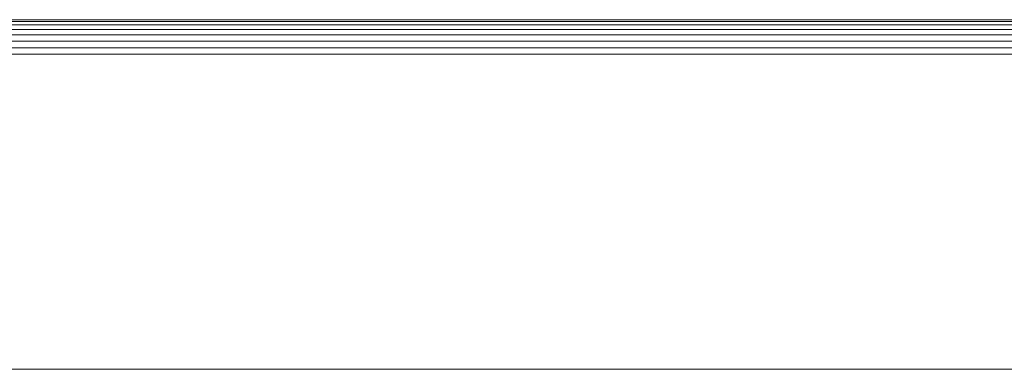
# Model space of a CAD drawing. Header units: millimetres. Extents: x -56182 to 286826, y -36685 to 98759.
# Tile 74 of 97: x -48326 to -48270, y 585 to 605. Entities that reach past the tile are written whole.
import ezdxf

# ---------------------------------------------------------------- set-up
doc = ezdxf.new("R2010")
doc.units = ezdxf.units.MM
doc.layers.add('Furniture-1', color=7, linetype='Continuous', lineweight=9, true_color=0xaaaaaa)
doc.layers.add('Kohvikulaud-1', color=7, linetype='Continuous', lineweight=9, true_color=0xaaaaaa)

# ---------------------------------------------------------------- blocks, each defined once
blk = doc.blocks.new('MA_Kohvikulaud - Kohvikulaud_DWG-11500971-Sisevaade 1')
at = {"layer": 'Kohvikulaud-1'}
for p, q in [((-48215.931, 604.967), (-48438.931, 604.967)), ((-48438.931, 604.86), (-48215.931, 604.86)), ((-48438.931, 604.674), (-48215.931, 604.674)), ((-48438.931, 604.414), (-48215.931, 604.414)), ((-48438.931, 604.094), (-48215.931, 604.094)), ((-48438.931, 603.736), (-48215.931, 603.736)), ((-48438.931, 603.364), (-48215.931, 603.364)), ((-48438.931, 603), (-48215.931, 603)), ((-48213.931, 585), (-48438.931, 585)), ((-48215.931, 585), (-48438.931, 585))]:
    blk.add_line(p, q, dxfattribs=at)
blk = doc.blocks.new('MA_Kohvikulaud - MA_Kohvikulaud-11500981-Sisevaade 1')
blk.add_blockref('MA_Kohvikulaud - Kohvikulaud_DWG-11500971-Sisevaade 1', (0, 0))

msp = doc.modelspace()

# ---------------------------------------------------------------- block references
at = {"layer": 'Furniture-1'}
msp.add_blockref('MA_Kohvikulaud - MA_Kohvikulaud-11500981-Sisevaade 1', (0, 0), dxfattribs=at)

doc.saveas('drawing.dxf')
